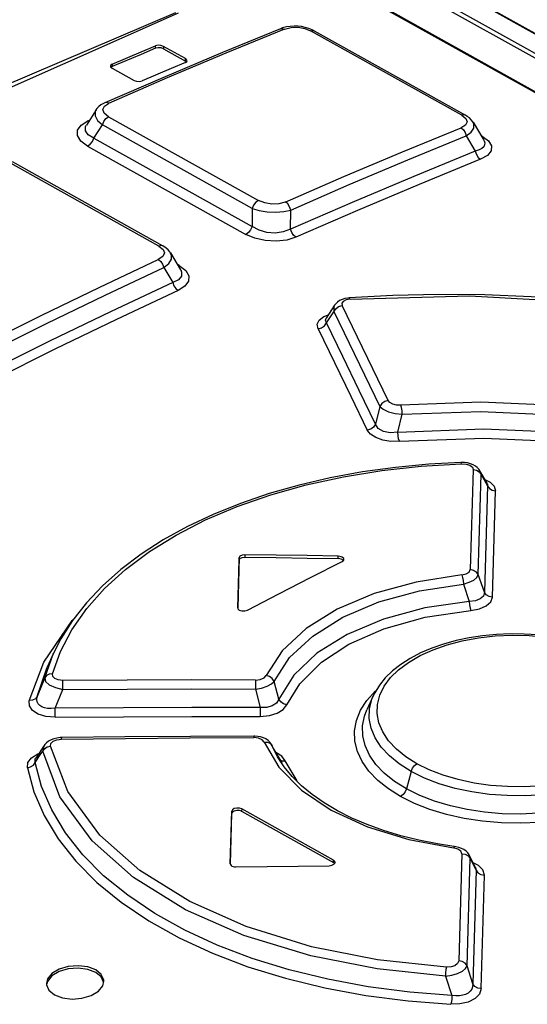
# Model space of a CAD drawing. Extents: x 0 to 420, y 0 to 297.
# Tile 29 of 41: x 353.41 to 356.95, y 137.94 to 144.81. Entities that reach past the tile are written whole.
import ezdxf

# ---------------------------------------------------------------- set-up
doc = ezdxf.new("R2010")
doc.units = 0
doc.header["$LTSCALE"] = 23.1
doc.layers.get('0').update_dxf_attribs({"linetype": 'CONTINUOUS'})

msp = doc.modelspace()

# ---------------------------------------------------------------- linework, layer by layer
at = {"color": 9, "linetype": 'CONTINUOUS'}
for p, q in [((348.5, 149.46), (366.6549, 139.3141)), ((348.3565, 149.4057), (366.3722, 139.3376)), ((348.3404, 149.3807), (366.3318, 139.3262)), ((366.0796, 139.2253), (348.3948, 149.1086)), ((356.4902, 144.1424), (355.4355, 144.7318)), ((354.3535, 144.6097), (354.3536, 144.6267)), ((354.4102, 144.6231), (354.4101, 144.6061)), ((354.5632, 144.5206), (354.5633, 144.5375)), ((354.0522, 144.4995), (354.0521, 144.4825)), ((353.9977, 144.2059), (354.0273, 144.2258)), ((353.8362, 144.0742), (353.8824, 144.1026)), ((353.8824, 144.1026), (353.8932, 144.1073)), ((353.8891, 144.1007), (353.8825, 144.1026)), ((354.0265, 144.1319), (355.071, 143.5481)), ((353.9242, 143.9831), (353.9832, 144.0765)), ((355.0277, 143.4927), (353.9832, 144.0765)), ((353.9242, 143.9831), (355.0267, 143.3669)), ((356.6309, 143.9973), (356.6225, 144.002)), ((356.6309, 143.9973), (356.6258, 143.9964)), ((353.8809, 143.9277), (354.9835, 143.3115)), ((354.3781, 143.2306), (353.3265, 143.8182)), ((355.0277, 143.4927), (355.0267, 143.3669)), ((354.5195, 143.0948), (354.5067, 143.1019)), ((354.5195, 143.0948), (354.5119, 143.0931)), ((355.7104, 142.8598), (355.6828, 142.8548)), ((355.5265, 142.7391), (355.5594, 142.7515)), ((355.919, 142.1111), (355.8872, 141.9872)), ((356.0434, 141.9318), (356.0743, 142.057)), ((356.207, 141.6953), (356.4857, 141.7121)), ((356.5692, 141.6712), (356.548, 140.9729)), ((356.6034, 140.9385), (356.6238, 141.6366)), ((356.6238, 141.6366), (356.616, 141.6624)), ((356.6238, 141.6366), (356.6694, 141.5569)), ((356.6694, 141.5569), (356.6469, 140.8153)), ((356.7022, 140.781), (356.7239, 141.5223)), ((354.9369, 141.0396), (354.937, 141.0565)), ((354.9777, 141.0774), (354.9775, 141.0605)), ((355.628, 141.0497), (355.6281, 141.0666)), ((356.5005, 140.8726), (356.5406, 140.7518)), ((356.6469, 140.8153), (356.6034, 140.9385)), ((353.4737, 140.0589), (353.5757, 140.3285)), ((353.5817, 140.2186), (353.6439, 140.39)), ((353.5283, 140.0873), (353.5993, 140.2915)), ((355.2142, 140.0695), (355.1804, 140.1937)), ((353.6552, 140.0066), (353.7085, 140.1371)), ((355.0508, 140.14), (355.0847, 140.0118)), ((355.1553, 139.7593), (355.1678, 139.7432)), ((355.1678, 139.7432), (355.1672, 139.7448)), ((355.1786, 139.7189), (355.1794, 139.7172)), ((355.1936, 139.6979), (355.1871, 139.6999)), ((355.2346, 139.6721), (355.1936, 139.6979)), ((355.2585, 139.6384), (355.2346, 139.6721)), ((355.3406, 139.4996), (355.2585, 139.6384)), ((356.1359, 139.5654), (356.1027, 139.444)), ((354.9546, 139.3042), (354.9545, 139.2873)), ((354.8858, 139.2707), (354.8859, 139.2876)), ((356.4894, 138.9912), (356.4678, 138.2437)), ((356.5258, 138.2103), (356.5467, 138.9575)), ((356.5467, 138.9575), (356.5404, 138.9816)), ((356.5467, 138.9575), (356.5895, 138.8761)), ((355.5947, 138.9295), (355.5948, 138.9464)), ((356.6068, 138.9083), (356.5692, 138.9266)), ((356.5854, 138.8959), (356.5895, 138.8761)), ((356.5895, 138.8761), (356.5666, 138.0838)), ((356.6247, 138.0505), (356.6467, 138.8423)), ((356.5666, 138.0838), (356.5258, 138.2103)), ((356.3747, 138.1379), (356.4203, 138.0029))]:
    msp.add_line(p, q, dxfattribs=at)
at = {"color": 7, "linetype": 'CONTINUOUS'}
for p, q in [((348.508, 149.4599), (366.6568, 139.3173)), ((348.4108, 149.1083), (366.0887, 139.2289)), ((355.2401, 144.7515), (355.2256, 144.7463)), ((355.2664, 144.7584), (355.2401, 144.7515)), ((355.447, 144.7384), (355.4227, 144.7483)), ((355.4603, 144.7316), (355.447, 144.7384)), ((355.4602, 144.7316), (356.515, 144.1422)), ((354.4101, 144.6061), (354.5632, 144.5206)), ((354.5633, 144.5375), (354.4102, 144.6231)), ((354.5624, 144.51), (354.5731, 144.5182)), ((354.5691, 144.5151), (354.5632, 144.5206)), ((354.5731, 144.5182), (354.5746, 144.5232)), ((354.0401, 144.486), (354.0412, 144.4812)), ((354.0412, 144.4812), (354.0514, 144.4717)), ((354.0521, 144.4825), (354.0453, 144.4773)), ((354.0514, 144.4717), (354.2045, 144.3861)), ((354.4053, 144.4048), (354.0002, 144.2289)), ((353.9392, 144.1799), (353.8721, 144.0738)), ((356.5686, 144.0933), (356.6423, 143.9684)), ((356.5204, 143.9985), (356.5835, 143.8918)), ((353.3536, 143.8191), (354.4051, 143.2314)), ((355.2954, 143.3482), (355.2964, 143.4815)), ((354.4591, 143.182), (354.5289, 143.0645)), ((354.4115, 143.0804), (354.4736, 142.976)), ((354.5295, 143.0634), (354.5296, 143.0633)), ((355.7034, 142.8679), (355.6937, 142.867)), ((356.008, 142.8846), (355.7034, 142.8679)), ((355.6027, 142.8182), (355.5437, 142.7273)), ((356.4872, 141.7208), (356.4816, 141.7207)), ((356.6656, 141.5758), (356.616, 141.6624)), ((354.937, 141.0565), (354.9268, 140.7059)), ((354.9271, 140.7056), (354.9369, 141.0396)), ((355.6553, 141.0298), (355.6659, 141.0392)), ((355.6628, 141.0365), (355.6561, 141.043)), ((355.6659, 141.0392), (355.6674, 141.0449)), ((354.9268, 140.7059), (354.9268, 140.7056)), ((354.9318, 140.695), (354.938, 140.6905)), ((353.6438, 140.39), (353.5993, 140.2915)), ((353.5993, 140.2915), (353.5994, 140.2918)), ((355.872, 140.0932), (355.828, 139.996)), ((353.6997, 139.8015), (353.6892, 139.8011)), ((355.0461, 139.8116), (355.0398, 139.8117)), ((353.5773, 139.7462), (353.5197, 139.6573)), ((355.1672, 139.7448), (355.161, 139.7564)), ((355.1786, 139.7189), (355.1672, 139.7448)), ((355.1738, 139.7291), (355.1679, 139.7433)), ((355.1739, 139.7288), (355.1738, 139.7291)), ((355.2363, 139.625), (355.1739, 139.7288)), ((355.5948, 138.9464), (354.9546, 139.3042)), ((354.8755, 138.9213), (354.8859, 139.2876)), ((354.8759, 138.921), (354.8858, 139.2707)), ((354.9545, 139.2873), (355.5947, 138.9295)), ((356.5854, 138.8959), (356.5404, 138.9816)), ((354.8755, 138.9213), (354.8755, 138.921)), ((354.8806, 138.91), (354.8868, 138.9054)), ((355.6021, 138.9227), (355.5947, 138.9295)), ((355.5981, 138.9175), (355.6055, 138.9271)), ((355.6055, 138.9271), (355.6061, 138.9309)), ((353.5933, 138.0856), (353.5938, 138.0766)), ((353.9858, 138.0698), (353.9933, 138.1014))]:
    msp.add_line(p, q, dxfattribs=at)
for points in [[(354.4942, 144.8564), (353.2845, 144.3414), (352.0723, 143.7823), (350.8587, 143.1795), (349.6448, 142.5337), (348.4317, 141.8454)], [(355.2256, 144.7463), (354.8204, 144.58), (354.4053, 144.4048)], [(355.4227, 144.7483), (355.3976, 144.7557), (355.3721, 144.7607), (355.3461, 144.7636), (355.3197, 144.7643), (355.293, 144.7626), (355.2664, 144.7584)], [(354.3535, 144.6097), (354.2531, 144.5676), (354.0521, 144.4825)], [(354.0522, 144.4995), (354.2532, 144.5846), (354.3536, 144.6267)], [(354.4101, 144.6061), (354.3925, 144.6123), (354.3714, 144.6136), (354.3535, 144.6097)], [(354.4102, 144.6231), (354.3922, 144.6293), (354.372, 144.6306), (354.3536, 144.6267)], [(354.5746, 144.5232), (354.5734, 144.528), (354.5633, 144.5375)], [(354.0522, 144.4995), (354.0415, 144.4911), (354.0401, 144.486)], [(354.5624, 144.51), (354.462, 144.4679), (354.261, 144.3828)], [(354.2045, 144.3861), (354.2224, 144.3799), (354.2427, 144.3787), (354.261, 144.3828)], [(354.0002, 144.2289), (353.9912, 144.2247), (353.9737, 144.2145), (353.9586, 144.2027), (353.9459, 144.1893), (353.9389, 144.1795)], [(356.5689, 144.0928), (356.5659, 144.0976), (356.5552, 144.1112), (356.5421, 144.1237), (356.5269, 144.135), (356.515, 144.1422)], [(356.5835, 143.8918), (356.1546, 143.7162), (355.7252, 143.535), (355.2954, 143.3482)], [(354.4594, 143.1815), (354.4543, 143.1893), (354.4427, 143.2031), (354.4287, 143.2157), (354.4124, 143.2271), (354.4051, 143.2314)], [(354.4736, 142.976), (354.0442, 142.7736), (353.6146, 142.5658), (353.1849, 142.3525)], [(355.6937, 142.867), (355.673, 142.8633), (355.6541, 142.8575), (355.6373, 142.8496), (355.6226, 142.8398), (355.6104, 142.8282), (355.6027, 142.8181)], [(358.236, 142.7284), (357.9346, 142.7775), (357.616, 142.8199), (357.295, 142.8527), (356.9727, 142.8758), (356.6501, 142.8889), (356.3281, 142.8919), (356.008, 142.8846)], [(356.4816, 141.7207), (356.2596, 141.7085), (356.026, 141.6862), (355.7966, 141.6545), (355.5725, 141.6134), (355.3551, 141.563), (355.1458, 141.5036), (354.9456, 141.4354), (354.7555, 141.3587), (354.576, 141.2738), (354.4082, 141.1811), (354.2531, 141.081), (354.1115, 140.9741), (353.9841, 140.8609), (353.8719, 140.7421), (353.7753, 140.6185), (353.6949, 140.491), (353.6439, 140.3901)], [(356.6159, 141.6626), (356.6081, 141.6741), (356.5974, 141.6855), (356.5843, 141.6956), (356.5685, 141.7046), (356.5499, 141.7119), (356.5293, 141.7171), (356.5079, 141.7201), (356.4872, 141.7208)], [(354.9369, 141.0396), (354.9426, 141.0503), (354.9574, 141.0579), (354.9775, 141.0605)], [(354.9777, 141.0774), (354.9575, 141.0748), (354.9428, 141.0672), (354.937, 141.0565)], [(354.9775, 141.0605), (355.1943, 141.057), (355.4112, 141.054), (355.628, 141.0497)], [(355.6281, 141.0666), (355.4113, 141.0709), (355.1945, 141.0739), (354.9777, 141.0774)], [(354.9946, 140.69), (355.2148, 140.8047), (355.4351, 140.918), (355.6553, 141.0298)], [(355.6561, 141.043), (355.6479, 141.0465), (355.6383, 141.0488), (355.628, 141.0497)], [(355.6562, 141.0599), (355.648, 141.0634), (355.6384, 141.0657), (355.6281, 141.0666)], [(355.6674, 141.0449), (355.6663, 141.0501), (355.6562, 141.0599)], [(354.9268, 140.7056), (354.928, 140.7003), (354.9318, 140.695)], [(354.938, 140.6905), (354.9559, 140.6847), (354.9764, 140.6845), (354.9946, 140.69)], [(357.6195, 140.3485), (357.5553, 140.3815), (357.4756, 140.4159), (357.391, 140.4456), (357.3026, 140.4708), (357.211, 140.4913), (357.1169, 140.5069), (357.0211, 140.5176), (356.9242, 140.5235), (356.8269, 140.5243), (356.7301, 140.5201), (356.6345, 140.5109), (356.5409, 140.4967), (356.45, 140.4777), (356.3625, 140.4537), (356.2793, 140.4249), (356.2013, 140.3915), (356.1292, 140.3538), (356.0636, 140.312), (356.0056, 140.2666), (355.9558, 140.2181), (355.9146, 140.1672), (355.8824, 140.1145), (355.872, 140.0932)], [(353.6892, 139.8011), (353.6668, 139.7985), (353.6454, 139.7935), (353.6257, 139.7861), (353.6083, 139.7767), (353.5936, 139.7653), (353.5817, 139.7524), (353.5772, 139.7461)], [(355.0398, 139.8117), (354.5969, 139.8098), (354.1412, 139.8063), (353.6997, 139.8015)], [(355.161, 139.7564), (355.1511, 139.7695), (355.1384, 139.7814), (355.1232, 139.7917), (355.1058, 139.8), (355.0867, 139.8061), (355.0666, 139.81), (355.0461, 139.8116)], [(355.2507, 139.5976), (355.2051, 139.6669), (355.1739, 139.7288)], [(356.4481, 139.0402), (356.3205, 139.0595), (356.19, 139.0851), (356.0642, 139.1163), (355.9438, 139.1527), (355.8294, 139.1942), (355.7218, 139.2404), (355.6217, 139.291), (355.5296, 139.3457), (355.4461, 139.4041), (355.3715, 139.4658), (355.3062, 139.5304), (355.2507, 139.5976)], [(354.9545, 139.2873), (354.9387, 139.2926), (354.9202, 139.2932), (354.9028, 139.289), (354.8904, 139.281), (354.8858, 139.2707)], [(354.9546, 139.3042), (354.9387, 139.3095), (354.9202, 139.3101), (354.9029, 139.306), (354.8906, 139.2979), (354.8859, 139.2876)], [(356.5403, 138.9817), (356.5395, 138.9833), (356.5305, 138.9966), (356.5188, 139.0088), (356.5044, 139.0196), (356.4874, 139.0286), (356.4684, 139.0355), (356.4481, 139.0402)], [(354.8755, 138.921), (354.8767, 138.9154), (354.8806, 138.91)], [(354.8868, 138.9054), (354.895, 138.902), (354.9045, 138.8999), (354.9149, 138.8993)], [(354.9149, 138.8993), (355.1317, 138.9025), (355.3486, 138.9053), (355.5655, 138.9079)], [(355.5654, 138.9079), (355.5838, 138.9105), (355.5981, 138.9175)], [(355.6061, 138.9309), (355.6044, 138.9375), (355.5948, 138.9464)], [(353.937, 138.1803), (353.8811, 138.2016), (353.8147, 138.21), (353.7453, 138.2045), (353.6816, 138.1855), (353.6313, 138.1551), (353.6008, 138.1174), (353.5933, 138.0856)], [(353.937, 138.1633), (353.8813, 138.1846), (353.8143, 138.1931), (353.745, 138.1876), (353.6814, 138.1686), (353.6312, 138.1383), (353.6008, 138.1006), (353.597, 138.0847)], [(353.9918, 138.0952), (353.9757, 138.1317), (353.9369, 138.1633)], [(353.9933, 138.1014), (353.9928, 138.1104), (353.976, 138.1485), (353.937, 138.1803)], [(353.5938, 138.0766), (353.6107, 138.0384), (353.6496, 138.0065)], [(353.6496, 138.0065), (353.7055, 137.9852), (353.7719, 137.977), (353.8412, 137.9827), (353.905, 138.0018), (353.9554, 138.0322), (353.9858, 138.0698)]]:
    msp.add_lwpolyline(points, dxfattribs=at)
at = {"color": 9, "linetype": 'CONTINUOUS'}
for points in [[(354.5122, 144.8543), (352.0906, 143.7803), (349.6634, 142.5319), (347.2393, 141.1136)], [(355.2522, 144.743), (354.8445, 144.5758), (354.4362, 144.4034), (354.0273, 144.2258)], [(355.2256, 144.7463), (355.2354, 144.7481), (355.2525, 144.7431)], [(355.2522, 144.743), (355.2987, 144.7548), (355.3478, 144.7562), (355.3946, 144.7482), (355.4355, 144.7318)], [(355.4355, 144.7318), (355.4509, 144.7344), (355.4602, 144.7316)], [(353.9388, 144.1794), (353.9335, 144.1682), (353.9329, 144.1382), (353.9498, 144.1069), (353.9832, 144.0765)], [(354.0265, 144.1319), (353.9964, 144.1562), (353.987, 144.1819), (353.9977, 144.2059)], [(354.0275, 144.226), (354.0109, 144.2309), (354.0002, 144.2289)], [(353.9832, 144.0765), (353.9931, 144.0996), (354.0085, 144.1193), (354.0265, 144.1319)], [(356.4902, 144.1424), (356.5183, 144.1197), (356.5266, 144.0964), (356.5154, 144.0741), (356.4839, 144.0547)], [(356.515, 144.1422), (356.5056, 144.145), (356.4902, 144.1424)], [(353.8809, 143.9277), (353.8337, 143.9628), (353.8101, 144.001), (353.8111, 144.0393), (353.8362, 144.0742)], [(353.9242, 143.9831), (353.8846, 144.0068), (353.8655, 144.0337), (353.8664, 144.0627), (353.8715, 144.073)], [(355.259, 143.5375), (355.6679, 143.715), (356.0762, 143.8875), (356.4839, 144.0547)], [(356.4841, 144.0549), (356.5001, 144.0415), (356.5129, 144.0218), (356.5204, 143.9985)], [(356.5204, 143.9985), (356.5552, 144.0248), (356.5732, 144.0528), (356.574, 144.081), (356.5689, 144.0928)], [(353.8809, 143.9277), (353.899, 143.9403), (353.9143, 143.9599), (353.9242, 143.9831)], [(355.2964, 143.4815), (355.7048, 143.6589), (356.1128, 143.8312), (356.5204, 143.9985)], [(356.6425, 143.9682), (356.6441, 143.9652), (356.6491, 143.9505), (356.6484, 143.9366), (356.642, 143.9234), (356.6293, 143.9113), (356.61, 143.9006), (356.5834, 143.8918)], [(356.6309, 143.9973), (356.6755, 143.9642), (356.6967, 143.9294), (356.6942, 143.8945), (356.6684, 143.8627), (356.6197, 143.8354)], [(356.6197, 143.8354), (356.1911, 143.6599), (355.762, 143.4788), (355.3325, 143.2921)], [(356.5835, 143.8918), (356.5908, 143.8688), (356.6036, 143.8489), (356.6198, 143.8354)], [(355.071, 143.5481), (355.053, 143.5356), (355.0376, 143.5159), (355.0277, 143.4927)], [(355.0277, 143.4927), (355.0772, 143.4771), (355.1333, 143.4678), (355.1923, 143.4655), (355.2479, 143.4702), (355.2964, 143.4815)], [(355.259, 143.5375), (355.2146, 143.5251), (355.165, 143.5229), (355.1154, 143.5306), (355.071, 143.5481)], [(355.2964, 143.4815), (355.2886, 143.5043), (355.2755, 143.5241), (355.2593, 143.5376)], [(355.0267, 143.3669), (355.0169, 143.3437), (355.0015, 143.3241), (354.9835, 143.3115)], [(355.2954, 143.3482), (355.2449, 143.3288), (355.1893, 143.3212), (355.1306, 143.3254), (355.0762, 143.3406), (355.0267, 143.3669)], [(355.3326, 143.2922), (355.3163, 143.3057), (355.3032, 143.3254), (355.2954, 143.3482)], [(355.3325, 143.2921), (355.2685, 143.2723), (355.1955, 143.2642), (355.1195, 143.2684), (355.047, 143.2845), (354.9835, 143.3115)], [(354.3781, 143.2306), (354.4069, 143.207), (354.4155, 143.1819), (354.4044, 143.1576), (354.3736, 143.1362)], [(354.4051, 143.2314), (354.3944, 143.2343), (354.3781, 143.2306)], [(354.4115, 143.0804), (354.4463, 143.1086), (354.4643, 143.1385), (354.4651, 143.1683), (354.4594, 143.1815)], [(353.1478, 142.543), (353.5566, 142.7457), (353.9652, 142.9434), (354.3736, 143.1362)], [(353.1865, 142.4876), (353.595, 142.6902), (354.0034, 142.8878), (354.4115, 143.0804)], [(354.3737, 143.1362), (354.3899, 143.123), (354.4032, 143.1034), (354.4115, 143.0804)], [(354.5195, 143.0948), (354.5649, 143.0606), (354.5869, 143.0235), (354.5848, 142.9857), (354.5593, 142.9505), (354.5114, 142.9202)], [(354.5296, 143.0633), (354.5362, 143.0479), (354.534, 143.0193), (354.5134, 142.9954), (354.4736, 142.976)], [(354.4736, 142.976), (354.4816, 142.9535), (354.4948, 142.9339), (354.5114, 142.9202)], [(354.5114, 142.9202), (354.0823, 142.7179), (353.653, 142.5102), (353.2236, 142.2971)], [(355.7104, 142.8598), (355.7052, 142.8674), (355.7034, 142.8679)], [(355.7104, 142.8598), (356.5424, 142.8829), (357.4172, 142.8336), (358.2297, 142.7216)], [(355.6027, 142.8182), (355.5968, 142.8056), (355.5973, 142.7736)], [(355.61, 142.7933), (355.6301, 142.8079), (355.6545, 142.8148)], [(355.6828, 142.8548), (355.6626, 142.8446), (355.6527, 142.8307), (355.6545, 142.8148)], [(355.9757, 142.1521), (355.8686, 142.3738), (355.7616, 142.5947), (355.6545, 142.8148)], [(355.4883, 142.6524), (355.4821, 142.6845), (355.495, 142.714), (355.5265, 142.7391)], [(355.4882, 142.6527), (355.5119, 142.6592), (355.5321, 142.6736), (355.61, 142.7933)], [(355.5454, 142.6938), (355.5389, 142.7137), (355.5437, 142.7273)], [(355.5973, 142.7736), (355.7048, 142.5535), (355.8121, 142.3326), (355.919, 142.1111)], [(355.8872, 141.9872), (355.7736, 142.2236), (355.6596, 142.4591), (355.5454, 142.6938)], [(355.4883, 142.6524), (355.6024, 142.4179), (355.7165, 142.1825), (355.8306, 141.9463)], [(355.9757, 142.1521), (355.9521, 142.1454), (355.9321, 142.1311), (355.919, 142.1111)], [(355.919, 142.1111), (355.9418, 142.0914), (355.9785, 142.0746), (356.0246, 142.0626), (356.0743, 142.057)], [(356.0643, 142.1207), (356.0346, 142.1214), (356.0083, 142.1275), (355.988, 142.138), (355.9757, 142.1521)], [(357.8292, 142.0433), (357.254, 142.1137), (356.6218, 142.141), (356.0643, 142.1207)], [(356.0743, 142.057), (356.0725, 142.0813), (356.069, 142.1038), (356.0643, 142.1207)], [(356.0743, 142.057), (356.6226, 142.0765), (357.2456, 142.0492), (357.814, 141.9793)], [(355.8872, 141.9872), (355.8746, 141.9678), (355.8548, 141.9533), (355.8306, 141.9463)], [(356.0434, 141.9318), (355.9893, 141.9279), (355.9424, 141.9371), (355.9073, 141.9575), (355.8872, 141.9872)], [(356.0541, 141.8681), (355.995, 141.8679), (355.9392, 141.8765), (355.8901, 141.8937), (355.853, 141.9177), (355.8306, 141.9463)], [(356.0434, 141.9318), (356.6409, 141.9554), (357.2438, 141.9297), (357.842, 141.8559)], [(356.054, 141.8681), (356.0491, 141.8847), (356.0453, 141.9072), (356.0434, 141.9318)], [(356.0541, 141.8681), (356.644, 141.891), (357.2381, 141.8651), (357.826, 141.792)], [(356.4816, 141.7207), (356.4826, 141.7201), (356.4857, 141.7121)], [(356.4857, 141.7121), (356.5193, 141.7097), (356.5459, 141.7012), (356.5632, 141.6879), (356.5692, 141.6712)], [(353.6363, 140.2465), (353.6917, 140.402), (353.7712, 140.5541), (353.874, 140.7012), (353.999, 140.8419), (354.1454, 140.9748), (354.3122, 141.0993), (354.4983, 141.2144), (354.7023, 141.3193), (354.9226, 141.413), (355.157, 141.4948), (355.4044, 141.5644), (355.6636, 141.6212), (355.9321, 141.6649), (356.207, 141.6953)], [(356.5692, 141.6712), (356.5921, 141.6664), (356.6113, 141.6544), (356.6238, 141.6366)], [(356.6501, 141.6029), (356.6875, 141.5839), (356.7151, 141.5549), (356.7239, 141.5223)], [(356.6656, 141.5758), (356.6686, 141.5689), (356.6694, 141.5569)], [(356.6694, 141.5569), (356.6815, 141.5395), (356.7005, 141.5273), (356.7239, 141.5223)], [(356.4887, 140.9359), (356.5194, 140.9429), (356.5406, 140.9563), (356.548, 140.9729)], [(356.6034, 140.9385), (356.5911, 140.9559), (356.5718, 140.9681), (356.548, 140.9729)], [(356.4887, 140.9359), (356.172, 140.8864), (355.8795, 140.8057), (355.6209, 140.6961), (355.4045, 140.5614), (355.2374, 140.4057), (355.1255, 140.2347)], [(355.1804, 140.1937), (355.2881, 140.359), (355.4497, 140.5099), (355.6598, 140.6409), (355.9112, 140.7473), (356.1948, 140.8254), (356.5005, 140.8726)], [(356.4889, 140.9359), (356.4941, 140.9193), (356.4981, 140.897), (356.5005, 140.8726)], [(356.5005, 140.8727), (356.5406, 140.8846), (356.5729, 140.9006), (356.5944, 140.9191), (356.6034, 140.9385)], [(356.6469, 140.8153), (356.6397, 140.7885), (356.6179, 140.7682), (356.5842, 140.7556), (356.5406, 140.7518)], [(356.7021, 140.781), (356.679, 140.7855), (356.6596, 140.7975), (356.6469, 140.8153)], [(356.5406, 140.7518), (356.2306, 140.7061), (355.9434, 140.6284), (355.6897, 140.5216), (355.4788, 140.3895), (355.3184, 140.2369), (355.2142, 140.0695)], [(356.5406, 140.7518), (356.5428, 140.7275), (356.5465, 140.7052), (356.5512, 140.6885)], [(356.5512, 140.6885), (356.613, 140.7001), (356.6603, 140.7207), (356.6907, 140.7483), (356.7022, 140.781)], [(355.2694, 140.0292), (355.3591, 140.1774), (355.5107, 140.3275), (355.7022, 140.4524), (355.9466, 140.56), (356.2333, 140.6406), (356.5512, 140.6885)], [(353.5757, 140.3285), (353.7734, 140.619), (353.7823, 140.6275)], [(355.9118, 139.9037), (355.8993, 139.9684), (355.9012, 140.033), (355.9175, 140.0968), (355.9483, 140.1596), (355.9926, 140.2197), (356.0487, 140.275), (356.1171, 140.3263), (356.1981, 140.3735), (356.2887, 140.4146), (356.3869, 140.449), (356.4927, 140.4766), (356.6055, 140.4972), (356.7223, 140.5102), (356.8402, 140.5154), (356.9591, 140.5128), (357.0773, 140.5026), (357.1925, 140.4849), (357.3033, 140.4599), (357.4083, 140.4281), (357.5049, 140.3902), (357.5913, 140.3471)], [(353.5817, 140.2186), (353.5639, 140.175), (353.5283, 140.0873)], [(353.6363, 140.2465), (353.6132, 140.2442), (353.5941, 140.2344), (353.5817, 140.2186)], [(353.5817, 140.2186), (353.5874, 140.1936), (353.6135, 140.1695), (353.6559, 140.1498), (353.7085, 140.1371)], [(353.7087, 140.1999), (353.6758, 140.2035), (353.6516, 140.2135), (353.6378, 140.2283), (353.6363, 140.2465)], [(353.7085, 140.1371), (353.7083, 140.1607), (353.7084, 140.1827), (353.7087, 140.1999)], [(355.0514, 140.2031), (354.6038, 140.2035), (354.1562, 140.2024), (353.7087, 140.1999)], [(355.0514, 140.2031), (355.0511, 140.1864), (355.0509, 140.1643), (355.0508, 140.14)], [(355.0508, 140.14), (355.0938, 140.1472), (355.1318, 140.1594), (355.1616, 140.1754), (355.1804, 140.1937)], [(355.0514, 140.2031), (355.0839, 140.2069), (355.1105, 140.2183), (355.1255, 140.2347)], [(355.1804, 140.1937), (355.1682, 140.2127), (355.1489, 140.2271), (355.1254, 140.2346)], [(353.7085, 140.1371), (354.1559, 140.1396), (354.6033, 140.1405), (355.0508, 140.14)], [(355.8277, 140.0602), (355.8854, 140.1248), (355.8922, 140.1305)], [(353.5283, 140.0873), (353.5161, 140.0716), (353.4971, 140.0616), (353.4737, 140.059)], [(353.6552, 139.9439), (353.5895, 139.9493), (353.5362, 139.9652), (353.4962, 139.9909), (353.475, 140.0229), (353.4737, 140.0589)], [(353.6552, 140.0066), (353.6261, 140.004), (353.6007, 140.0051), (353.579, 140.0093), (353.5609, 140.0161), (353.5463, 140.0254), (353.5353, 140.0372), (353.5282, 140.0513), (353.5256, 140.0681), (353.5283, 140.0873)], [(355.2142, 140.0696), (355.1972, 140.0419), (355.1678, 140.0225), (355.1293, 140.0122), (355.0847, 140.0118)], [(355.2694, 140.0292), (355.2461, 140.0363), (355.2266, 140.0505), (355.2142, 140.0695)], [(356.0629, 139.3903), (355.978, 139.4434), (355.9039, 139.5026), (355.8422, 139.5667), (355.7944, 139.6346), (355.7616, 139.7051), (355.744, 139.7769), (355.7418, 139.8491), (355.7551, 139.9211), (355.7839, 139.9919), (355.8277, 140.0602)], [(356.1359, 139.5654), (356.0536, 139.6174), (355.9842, 139.6739), (355.9277, 139.7347), (355.8847, 139.7992), (355.8565, 139.8662), (355.8433, 139.9343), (355.8452, 140.0025), (355.8624, 140.0698), (355.8719, 140.093)], [(357.8978, 140.0716), (357.9103, 140.0381), (357.9235, 139.9717), (357.9216, 139.9053), (357.9044, 139.8397), (357.8724, 139.7755), (357.8263, 139.7139), (357.7667, 139.6559), (357.6943, 139.6021), (357.6096, 139.5529), (357.5142, 139.5091), (357.4097, 139.4718), (357.2977, 139.4415), (357.1794, 139.4185), (357.0567, 139.4031), (356.9315, 139.3958), (356.8061, 139.3966), (356.682, 139.4055), (356.5604, 139.4224), (356.4431, 139.4472), (356.3322, 139.4796), (356.2295, 139.5191), (356.1359, 139.5654)], [(353.6551, 139.9439), (353.6554, 139.9606), (353.6554, 139.9825), (353.6552, 140.0066)], [(355.0847, 140.0118), (354.6082, 140.0118), (354.1316, 140.01), (353.6552, 140.0066)], [(355.0841, 139.9487), (355.1488, 139.9547), (355.2032, 139.9712), (355.2445, 139.9965), (355.2694, 140.0292)], [(355.0847, 140.0118), (355.0847, 139.9881), (355.0845, 139.966), (355.0842, 139.9488)], [(356.1027, 139.444), (356.02, 139.496), (355.9491, 139.5531), (355.8909, 139.6144), (355.8462, 139.679), (355.8156, 139.7459), (355.7995, 139.8141), (355.798, 139.8828), (355.8111, 139.9511), (355.828, 139.996)], [(353.6552, 139.9439), (354.1314, 139.9472), (354.6077, 139.9489), (355.0841, 139.9487)], [(357.9407, 139.9728), (357.9496, 139.9503), (357.9657, 139.8842), (357.9673, 139.8178), (357.9542, 139.7518), (357.9264, 139.6869), (357.8846, 139.624), (357.8295, 139.5641), (357.7615, 139.5081), (357.6814, 139.4563), (357.5903, 139.4096), (357.49, 139.3687), (357.3817, 139.3343), (357.2667, 139.3067), (357.1462, 139.2862), (357.0222, 139.2732), (356.8965, 139.2679), (356.7708, 139.2705), (356.6468, 139.2809), (356.5258, 139.299), (356.4094, 139.3246), (356.299, 139.3576), (356.1963, 139.3975), (356.1027, 139.444)], [(357.8661, 139.9413), (357.8498, 139.8792), (357.819, 139.818), (357.7747, 139.7592), (357.7186, 139.705), (357.6503, 139.6543), (357.5693, 139.6074), (357.4787, 139.566), (357.3805, 139.531), (357.2747, 139.5024), (357.1619, 139.4805), (357.0451, 139.4659), (356.9272, 139.459), (356.8083, 139.4598), (356.69, 139.4683), (356.5748, 139.4845), (356.464, 139.5081), (356.359, 139.5389), (356.2624, 139.5762), (356.1759, 139.6191)], [(356.1759, 139.6191), (356.0987, 139.6678), (356.0329, 139.7214), (355.9789, 139.7795), (355.9383, 139.8406), (355.9118, 139.9037)], [(353.6218, 139.7425), (353.6248, 139.7611), (353.6402, 139.7764), (353.6657, 139.7869), (353.6989, 139.7911)], [(353.6989, 139.7911), (354.1456, 139.7961), (354.5923, 139.7997), (355.0391, 139.8017)], [(353.6989, 139.7911), (353.6994, 139.8005), (353.6997, 139.8015)], [(355.0398, 139.8117), (355.0396, 139.8109), (355.0391, 139.8017)], [(355.1118, 139.7698), (355.0976, 139.7865), (355.0713, 139.7979), (355.0391, 139.8017)], [(353.5148, 139.6266), (353.55, 139.68), (353.5677, 139.7066)], [(353.5772, 139.7462), (353.5746, 139.7417), (353.5677, 139.7066)], [(353.5677, 139.7066), (353.5798, 139.7238), (353.5987, 139.7364), (353.6218, 139.7425)], [(356.3747, 138.1379), (355.8993, 138.1884), (355.437, 138.2791), (354.9693, 138.4216), (354.5621, 138.601), (354.2015, 138.8246), (353.9126, 139.0806), (353.6878, 139.3892), (353.5677, 139.7066)], [(356.3822, 138.1999), (355.9006, 138.2514), (355.4407, 138.3428), (354.9866, 138.4829), (354.5933, 138.6575), (354.2454, 138.8736), (353.9648, 139.1216), (353.7421, 139.4256), (353.6218, 139.7425)], [(355.1118, 139.7698), (355.2137, 139.5957), (355.3714, 139.4357), (355.5797, 139.2951), (355.8315, 139.1786), (356.1189, 139.0899), (356.4323, 139.0318)], [(355.1119, 139.7698), (355.1355, 139.7687), (355.1553, 139.7593)], [(353.4607, 139.5912), (353.4646, 139.6283), (353.4892, 139.6611)], [(353.4892, 139.6611), (353.5325, 139.6876), (353.5409, 139.6902)], [(353.5148, 139.6266), (353.516, 139.6504), (353.5197, 139.6573)], [(355.2175, 139.6481), (355.2348, 139.6397), (355.2585, 139.6384)], [(353.4607, 139.5912), (353.4832, 139.5968), (353.5023, 139.6091), (353.5148, 139.6266)], [(353.4607, 139.5912), (353.5057, 139.4233), (353.5774, 139.2574), (353.6753, 139.0956), (353.7985, 138.9397), (353.9457, 138.7916), (354.1156, 138.6526), (354.3074, 138.5232), (354.5198, 138.4044), (354.7511, 138.2973), (354.9986, 138.2032), (355.2603, 138.1225), (355.5353, 138.0555), (355.8214, 138.0026), (356.1154, 137.9643), (356.4139, 137.9408)], [(356.4203, 138.0029), (356.1259, 138.0258), (355.8368, 138.0633), (355.5555, 138.1151), (355.285, 138.1809), (355.0274, 138.2601), (354.7844, 138.3525), (354.5575, 138.4573), (354.3487, 138.5739), (354.1599, 138.7012), (353.9924, 138.8382), (353.8475, 138.9839), (353.7263, 139.1372), (353.63, 139.2966), (353.5592, 139.4603), (353.5148, 139.6266)], [(356.1359, 139.5654), (356.1449, 139.587), (356.1589, 139.6059), (356.1759, 139.6191)], [(356.1027, 139.444), (356.0938, 139.4224), (356.0799, 139.4036), (356.0629, 139.3903)], [(357.0299, 139.2101), (356.8977, 139.2047), (356.7651, 139.2075), (356.6337, 139.2187), (356.5053, 139.2381), (356.382, 139.2655), (356.2659, 139.3006), (356.159, 139.3424), (356.0629, 139.3903)], [(356.4894, 138.9912), (356.4827, 139.0092), (356.4615, 139.0241), (356.4323, 139.0318)], [(356.441, 139.0413), (356.4386, 139.0406), (356.4324, 139.0318)], [(356.4894, 138.9912), (356.5133, 138.9872), (356.5335, 138.9754), (356.5467, 138.9575)], [(356.6467, 138.8423), (356.6366, 138.8783), (356.6068, 138.9083)], [(356.5895, 138.8761), (356.6022, 138.8587), (356.6222, 138.8467), (356.6467, 138.8424)], [(356.3747, 138.1379), (356.4192, 138.1443), (356.4597, 138.1561), (356.4931, 138.1722), (356.5157, 138.1907), (356.5258, 138.2103)], [(356.3822, 138.1999), (356.3788, 138.1831), (356.3762, 138.1614), (356.3747, 138.1379)], [(356.4678, 138.2437), (356.4602, 138.2246), (356.4412, 138.2101), (356.4142, 138.2015), (356.3822, 138.1999)], [(356.5258, 138.2103), (356.513, 138.2278), (356.4926, 138.2396), (356.4678, 138.2437)], [(356.5666, 138.0838), (356.5648, 138.0635), (356.5581, 138.046), (356.5472, 138.0314), (356.5329, 138.0194), (356.5155, 138.0102), (356.4955, 138.0038), (356.4728, 138.0002), (356.4477, 137.9998), (356.4203, 138.0029)], [(356.6246, 138.0504), (356.6005, 138.0542), (356.58, 138.0659), (356.5666, 138.0838)], [(356.6247, 138.0505), (356.613, 138.0127), (356.5823, 137.9809), (356.5346, 137.9566), (356.4764, 137.943), (356.4139, 137.9408)], [(356.4203, 138.0029), (356.4192, 137.9794), (356.417, 137.9576), (356.4139, 137.9408)]]:
    msp.add_lwpolyline(points, dxfattribs=at)

doc.saveas('drawing.dxf')
